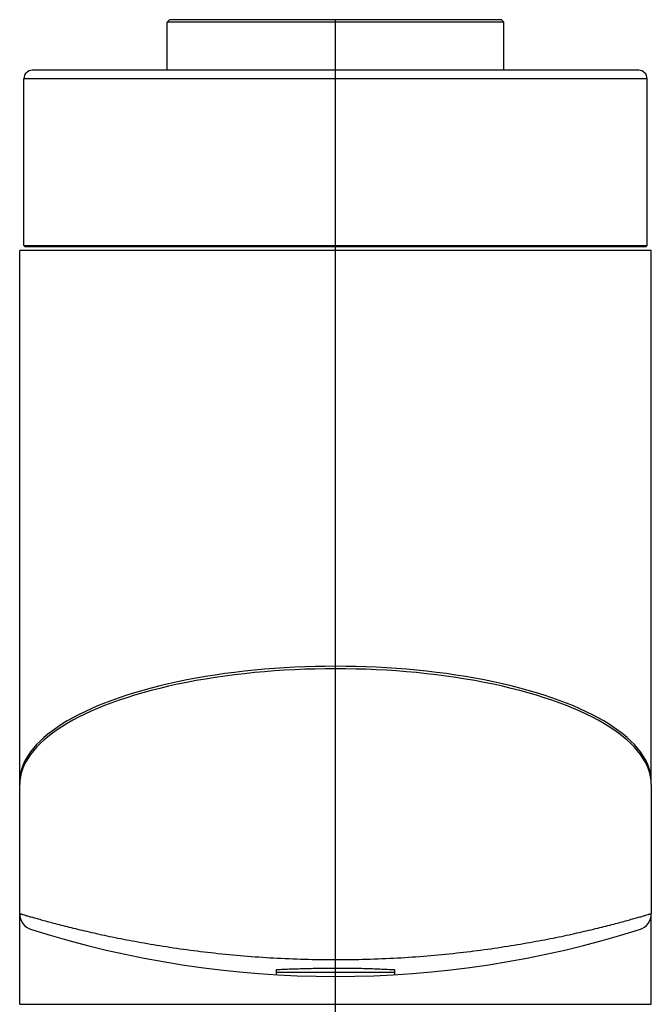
# Model space of a CAD drawing. Header units: millimetres. Extents: x 12 to 2508, y 25 to 1770.
# Tile 43 of 57: x 1934 to 2009, y 1215 to 1332. Entities that reach past the tile are written whole.
import ezdxf

# ---------------------------------------------------------------- set-up
doc = ezdxf.new("R2010")
doc.units = ezdxf.units.MM
for name, color, linetype in [('ARM1_PIPE_PBL12', 7, 'Continuous'), ('COVER_S_PBL69', 7, 'Continuous'), ('FLANGE_E_PBL52', 7, 'Continuous'), ('HOLDER_S_PBL63', 7, 'Continuous'), ('HOLDER_S_PBL68', 7, 'Continuous'), ('MODULE_S_ABL62', 7, 'Continuous'), ('MODULE_S_ABL67', 7, 'Continuous')]:
    doc.layers.add(name, color=color, linetype=linetype)

# ---------------------------------------------------------------- blocks, each defined once
blk = doc.blocks.new('FLANGE_E_PBL52', base_point=(834.19, 1658.88))
at = {"layer": 'FLANGE_E_PBL52', "color": 7}
for p, q in [((814.49, 1672.33), (814.19, 1672.03)), ((814.19, 1666.33), (814.19, 1672.03)), ((854.19, 1672.03), (814.19, 1672.03)), ((853.89, 1672.33), (814.49, 1672.33)), ((853.89, 1672.33), (854.19, 1672.03)), ((854.19, 1666.33), (854.19, 1672.03)), ((870.19, 1666.33), (798.19, 1666.33)), ((797.19, 1645.53), (797.19, 1665.33)), ((871.19, 1645.53), (871.19, 1665.33)), ((797.29, 1645.43), (797.19, 1645.53)), ((797.19, 1645.53), (871.19, 1645.53)), ((797.29, 1645.43), (871.09, 1645.43)), ((871.09, 1645.43), (871.19, 1645.53))]:
    blk.add_line(p, q, dxfattribs=at)
at = {"layer": 'FLANGE_E_PBL52', "color": 2}
blk.add_line((871.19, 1665.33), (797.19, 1665.33), dxfattribs=at)
at = {"layer": 'FLANGE_E_PBL52', "color": 7}
for centre, start, end in [((798.19, 1665.33), 90, 180), ((870.19, 1665.33), 0, 90)]:
    blk.add_arc(centre, 1, start, end, dxfattribs=at)
blk = doc.blocks.new('HOLDER_S_PBL63', base_point=(834.19, 1613.26))
at = {"layer": 'HOLDER_S_PBL63', "color": 7}
for p, q in [((796.69, 1581.59), (796.69, 1644.93)), ((871.69, 1644.93), (796.69, 1644.93)), ((871.69, 1581.59), (871.69, 1644.93)), ((796.69, 1607.33), (796.69, 1607.33)), ((871.69, 1607.33), (871.69, 1607.33))]:
    blk.add_line(p, q, dxfattribs=at)
blk.add_ellipse((834.19, 1581.9), major_axis=(37.5, 0), ratio=0.365957, start_param=6.283185, end_param=9.424778, dxfattribs=at)
blk = doc.blocks.new('COVER_S_PBL69', base_point=(834.19, 1570.31))
at = {"layer": 'COVER_S_PBL69', "color": 7}
for p, q in [((796.69, 1566.29), (796.69, 1581.59)), ((871.69, 1581.59), (871.69, 1566.29)), ((827.19, 1559.03), (827.19, 1559.64)), ((827.19, 1559.33), (841.19, 1559.33)), ((841.19, 1559.64), (841.19, 1559.03))]:
    blk.add_line(p, q, dxfattribs=at)
for centre, radius, start, end in [((798.69, 1566.29), 2, 180, 252.4914), ((869.69, 1566.29), 2, 287.5086, 360), ((834.19, 1678.83), 120, 252.4915, 287.5085)]:
    blk.add_arc(centre, radius, start, end, dxfattribs=at)
blk.add_ellipse((834.19, 1581.59), major_axis=(37.5, 0), ratio=0.366379, start_param=0, end_param=3.141593, dxfattribs=at)
at = {"layer": 'COVER_S_PBL69', "color": 2}
for points, knots in [([(796.69, 1566.29), (796.69, 1566.29), (796.71, 1566.29), (796.74, 1566.28), (796.8, 1566.26), (796.88, 1566.24), (796.98, 1566.21), (797.16, 1566.15), (797.45, 1566.07), (797.85, 1565.95), (798.35, 1565.81), (798.93, 1565.65), (799.86, 1565.39), (801.24, 1565.02), (803.12, 1564.55), (805.3, 1564.03), (807.75, 1563.5), (810.45, 1562.98), (814.49, 1562.28), (819.97, 1561.54), (826.93, 1560.96), (834.19, 1560.76), (841.45, 1560.96), (848.41, 1561.54), (853.89, 1562.28), (857.92, 1562.98), (860.63, 1563.5), (863.08, 1564.03), (865.26, 1564.55), (867.14, 1565.02), (868.51, 1565.39), (869.45, 1565.65), (870.03, 1565.81), (870.53, 1565.95), (870.93, 1566.07), (871.22, 1566.15), (871.4, 1566.21), (871.5, 1566.24), (871.58, 1566.26), (871.64, 1566.28), (871.67, 1566.29), (871.69, 1566.29), (871.69, 1566.29)], [0, 0, 0, 0, 0.000157, 0.000627, 0.001409, 0.002503, 0.003908, 0.005622, 0.009973, 0.015537, 0.022296, 0.030224, 0.039293, 0.060735, 0.086354, 0.115859, 0.148939, 0.185273, 0.224523, 0.310338, 0.403314, 0.500001, 0.596687, 0.689659, 0.775472, 0.814721, 0.851055, 0.884136, 0.913642, 0.939262, 0.960705, 0.969775, 0.977704, 0.984462, 0.990026, 0.994377, 0.996092, 0.997497, 0.998591, 0.999373, 0.999843, 1, 1, 1, 1]), ([(827.19, 1559.64), (827.76, 1559.68), (828.92, 1559.73), (830.66, 1559.78), (832.42, 1559.82), (834.19, 1559.83), (835.96, 1559.82), (837.72, 1559.79), (839.46, 1559.73), (840.62, 1559.67), (841.19, 1559.64)], [0, 0, 0, 0, 0.122732, 0.24754, 0.3735, 0.499995, 0.626499, 0.752471, 0.877269, 1, 1, 1, 1])]:
    blk.add_open_spline(points, degree=3, knots=knots, dxfattribs=at)
blk = doc.blocks.new('MODULE_S_ABL62', base_point=(834.19, 1570.31))
at = {"layer": 'COVER_S_PBL69'}
blk.add_blockref('COVER_S_PBL69', (834.19, 1570.31), dxfattribs=at)
at = {"layer": 'HOLDER_S_PBL63'}
blk.add_blockref('HOLDER_S_PBL63', (834.19, 1613.26), dxfattribs=at)
blk = doc.blocks.new('HOLDER_S_PBL68', base_point=(834.19, 1560.91))
at = {"layer": 'HOLDER_S_PBL68', "color": 7}
for p, q in [((796.69, 1555.53), (796.69, 1566.29)), ((871.69, 1555.53), (871.69, 1566.29)), ((796.69, 1555.53), (871.69, 1555.53))]:
    blk.add_line(p, q, dxfattribs=at)
blk = doc.blocks.new('MODULE_S_ABL67', base_point=(834.19, 1560.91))
at = {"layer": 'HOLDER_S_PBL68'}
blk.add_blockref('HOLDER_S_PBL68', (834.19, 1560.91), dxfattribs=at)

msp = doc.modelspace()

# ---------------------------------------------------------------- linework, layer by layer
at = {"layer": 'ARM1_PIPE_PBL12', "color": 1}
msp.add_line((1971.577, 525.508), (1971.577, 1331.976), dxfattribs=at)

# ---------------------------------------------------------------- block references
at = {"layer": 'FLANGE_E_PBL52'}
msp.add_blockref('FLANGE_E_PBL52', (1971.577, 1318.526), dxfattribs=at)
at = {"layer": 'MODULE_S_ABL62'}
msp.add_blockref('MODULE_S_ABL62', (1971.577, 1229.959), dxfattribs=at)
at = {"layer": 'MODULE_S_ABL67'}
msp.add_blockref('MODULE_S_ABL67', (1971.577, 1220.56), dxfattribs=at)

doc.saveas('drawing.dxf')
